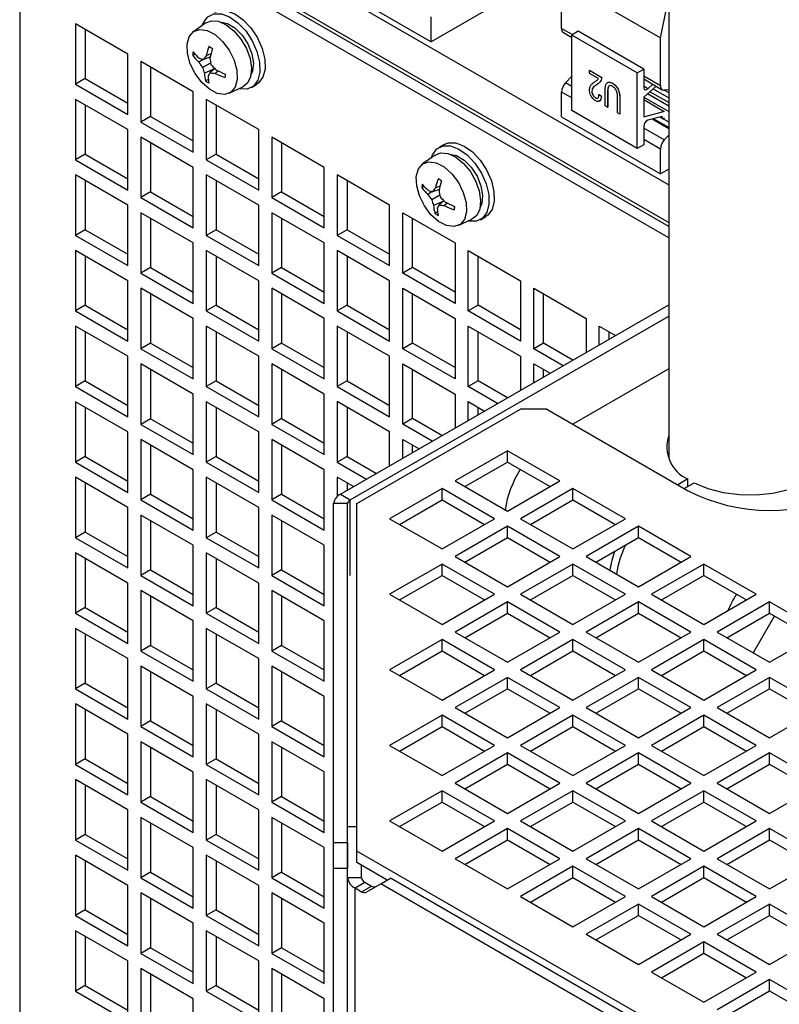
# Model space of a CAD drawing. Header units: millimetres. Extents: x 16 to 577, y 6 to 416.
# Tile 54 of 119: x 390 to 402, y 296 to 311. Entities that reach past the tile are written whole.
import ezdxf

# ---------------------------------------------------------------- set-up
doc = ezdxf.new("R2010")
doc.units = ezdxf.units.MM

msp = doc.modelspace()

# ---------------------------------------------------------------- linework, layer by layer
at = {"color": 7, "linetype": 'Continuous', "lineweight": 25}
for p, q in [((399.8105, 319.6181), (399.8105, 304.6036)), ((390.2519, 314.3407), (399.8105, 308.8227)), ((399.8105, 308.1811), (389.9488, 313.8742)), ((389.9994, 313.9033), (399.8105, 308.2395)), ((389.7973, 313.7867), (389.7973, 293.0232)), ((399.8105, 308.0062), (389.7973, 313.7867)), ((398.2077, 312.2215), (396.1461, 311.0314)), ((394.6208, 311.9119), (396.1461, 311.0314)), ((398.1563, 311.9706), (399.6817, 311.09)), ((398.1563, 311.2372), (398.1563, 311.9706)), ((399.6817, 311.09), (399.8105, 311.7197)), ((396.1461, 311.0314), (396.1461, 311.4149)), ((391.4641, 310.8415), (390.656, 311.308)), ((390.656, 311.308), (390.656, 310.3748)), ((392.6688, 311.3213), (392.478, 311.1864)), ((398.1563, 311.2372), (398.3243, 311.1402)), ((390.8075, 311.2205), (390.8075, 310.4623)), ((398.1859, 311.1717), (398.3129, 311.0984)), ((398.4139, 311.192), (398.3129, 311.1337)), ((399.3231, 310.5505), (398.3129, 311.1337)), ((398.3129, 309.9672), (398.3129, 311.1337)), ((399.4241, 310.6088), (398.4139, 311.192)), ((399.6817, 310.3566), (399.6817, 311.09)), ((391.4641, 309.9083), (391.4641, 310.8415)), ((392.5022, 310.8401), (392.466, 310.8203)), ((392.736, 310.7936), (392.632, 310.7571)), ((392.7477, 310.8437), (392.6742, 310.8147)), ((392.4742, 310.2583), (391.6661, 310.7248)), ((391.6661, 310.7248), (391.6661, 309.7917)), ((391.8176, 310.6374), (391.8176, 309.8791)), ((392.6252, 310.759), (392.5601, 310.7147)), ((392.7426, 310.7016), (392.6194, 310.6335)), ((392.8032, 310.6135), (392.6465, 310.5439)), ((392.8059, 310.6159), (392.7342, 310.5548)), ((392.8629, 310.5804), (392.8121, 310.542)), ((398.3129, 310.5004), (398.2167, 310.396)), ((398.5874, 310.5893), (398.5884, 310.5899)), ((398.5874, 310.5416), (398.5874, 310.5893)), ((398.5874, 310.5893), (398.7756, 310.4807)), ((398.7251, 310.4621), (398.5874, 310.5416)), ((398.5884, 310.5899), (398.7766, 310.4813)), ((398.7756, 310.4807), (398.7766, 310.4813)), ((399.3231, 310.5505), (399.4241, 310.6088)), ((399.3231, 309.384), (399.3231, 310.5505)), ((399.4241, 310.6088), (399.4241, 310.3257)), ((399.4241, 310.5053), (399.6817, 310.3566)), ((390.8075, 310.4623), (390.656, 310.3748)), ((390.656, 310.3748), (391.4641, 309.9083)), ((390.8075, 310.4623), (391.4641, 310.0832)), ((392.7076, 310.4483), (392.6659, 310.4255)), ((393.0272, 310.2351), (393.2393, 310.3329)), ((393.3714, 310.3257), (393.4522, 310.3724)), ((398.3129, 310.3405), (398.2167, 310.396)), ((398.7031, 310.371), (398.7042, 310.3716)), ((398.9427, 310.3895), (398.9437, 310.3901)), ((399.4241, 310.457), (399.7113, 310.2912)), ((399.6152, 310.3467), (399.4241, 310.1772)), ((399.4877, 310.3061), (399.4241, 310.3428)), ((399.4877, 310.3061), (399.5657, 310.3752)), ((392.4742, 309.3251), (392.4742, 310.2583)), ((398.1563, 309.8709), (398.1563, 310.2544)), ((398.3129, 310.164), (398.1563, 310.2544)), ((398.6241, 310.2682), (398.6251, 310.2687)), ((398.6783, 310.1657), (398.6793, 310.1663)), ((398.7343, 310.2182), (398.7353, 310.2188)), ((398.7343, 310.2182), (398.771, 310.1917)), ((398.7353, 310.2188), (398.772, 310.1923)), ((398.771, 310.1917), (398.772, 310.1923)), ((398.8307, 310.0406), (398.8307, 310.2755)), ((398.8674, 310.2546), (398.8684, 310.2552)), ((398.8674, 310.2546), (398.8674, 310.0194)), ((398.8684, 310.2552), (398.8684, 310.02)), ((399.019, 309.9319), (399.019, 310.1671)), ((399.4241, 310.1773), (399.8105, 309.9542)), ((399.4241, 310.1772), (399.4241, 309.8739)), ((399.8105, 310.0387), (399.4818, 310.2284)), ((399.8105, 310.0911), (399.5177, 310.2602)), ((399.5675, 310.3044), (399.8105, 310.1641)), ((399.8105, 310.2894), (399.742, 310.2847)), ((399.7474, 310.285), (399.8105, 310.2486)), ((391.4641, 309.675), (390.656, 310.1415)), ((390.656, 310.1415), (390.656, 309.2083)), ((390.8075, 310.054), (390.8075, 309.2958)), ((393.4844, 309.6752), (392.6763, 310.1417)), ((392.6763, 310.1417), (392.6763, 309.2085)), ((392.8278, 310.0542), (392.8278, 309.296)), ((398.8674, 310.0194), (398.8307, 310.0406)), ((398.8674, 310.0194), (398.8684, 310.02)), ((399.0557, 310.1457), (399.0567, 310.1462)), ((399.0557, 310.1457), (399.0557, 309.9107)), ((399.0567, 310.1462), (399.0567, 309.9113)), ((399.7301, 309.9559), (399.4241, 310.1326)), ((391.8176, 309.8791), (391.6661, 309.7917)), ((391.8176, 309.8791), (392.4742, 309.5001)), ((398.1563, 309.8709), (399.6817, 308.9904)), ((399.3231, 309.384), (398.3129, 309.9672)), ((399.0557, 309.9107), (399.019, 309.9319)), ((399.0557, 309.9107), (399.0567, 309.9113)), ((399.4241, 309.8739), (399.7301, 309.9559)), ((399.7069, 309.8772), (399.4877, 309.8185)), ((399.6771, 309.8693), (399.8105, 309.7922)), ((399.6789, 309.8697), (399.7158, 309.8485)), ((399.7069, 309.8681), (399.6961, 309.8743)), ((399.7069, 309.8681), (399.7069, 309.8772)), ((391.6661, 309.7917), (392.4742, 309.3251)), ((399.4241, 309.7255), (399.4241, 309.4423)), ((399.8105, 309.689), (399.5549, 309.8365)), ((399.8105, 309.7069), (399.5761, 309.8422)), ((391.4641, 308.7418), (391.4641, 309.675)), ((392.4742, 309.0918), (391.6661, 309.5584)), ((391.6661, 309.5584), (391.6661, 308.6252)), ((393.4844, 308.742), (393.4844, 309.6752)), ((394.4945, 309.092), (393.6864, 309.5585)), ((393.6864, 309.5585), (393.6864, 308.6254)), ((399.742, 309.5155), (399.4241, 309.699)), ((399.742, 309.5155), (399.8105, 309.5898)), ((391.8176, 309.4709), (391.8176, 308.7126)), ((393.8379, 309.4711), (393.8379, 308.7128)), ((396.345, 309.4448), (396.2641, 309.3982)), ((399.4241, 309.4423), (399.3231, 309.384)), ((399.6817, 309.3738), (399.4241, 309.5225)), ((390.8075, 309.2958), (390.656, 309.2083)), ((390.8075, 309.2958), (391.4641, 308.9167)), ((392.8278, 309.296), (392.6763, 309.2085)), ((392.8278, 309.296), (393.4844, 308.9169)), ((396.2043, 309.2802), (396.0135, 309.1454)), ((399.6817, 308.9904), (399.6817, 309.3738)), ((390.656, 309.2083), (391.4641, 308.7418)), ((392.6763, 309.2085), (393.4844, 308.742)), ((391.4641, 308.5085), (390.656, 308.975)), ((390.656, 308.975), (390.656, 308.0418)), ((392.4742, 308.1586), (392.4742, 309.0918)), ((393.4844, 308.5087), (392.6763, 308.9752)), ((392.6763, 308.9752), (392.6763, 308.042)), ((394.4945, 308.1588), (394.4945, 309.092)), ((395.5047, 308.5089), (394.6966, 308.9754)), ((394.6966, 308.9754), (394.6966, 308.0422)), ((399.8105, 309.0647), (399.6817, 308.9904)), ((390.8075, 308.8875), (390.8075, 308.1293)), ((392.8278, 308.8877), (392.8278, 308.1295)), ((394.8481, 308.8879), (394.8481, 308.1297)), ((396.0377, 308.7991), (396.0015, 308.7793)), ((396.2833, 308.8027), (396.2098, 308.7737)), ((391.8176, 308.7126), (391.6661, 308.6252)), ((391.8176, 308.7126), (392.4742, 308.3336)), ((393.8379, 308.7128), (393.6864, 308.6254)), ((393.8379, 308.7128), (394.4945, 308.3338)), ((396.1607, 308.718), (396.0957, 308.6737)), ((396.2781, 308.6606), (396.1549, 308.5925)), ((396.2716, 308.7526), (396.1675, 308.7161)), ((391.4641, 307.5753), (391.4641, 308.5085)), ((391.6661, 308.6252), (392.4742, 308.1586)), ((393.4844, 307.5755), (393.4844, 308.5087)), ((393.6864, 308.6254), (394.4945, 308.1588)), ((395.5047, 307.5757), (395.5047, 308.5089)), ((396.3387, 308.5725), (396.1821, 308.5029)), ((396.3415, 308.5749), (396.2697, 308.5137)), ((396.3984, 308.5394), (396.3477, 308.5009)), ((392.4742, 307.9253), (391.6661, 308.3919)), ((391.6661, 308.3919), (391.6661, 307.4587)), ((394.4945, 307.9255), (393.6864, 308.3921)), ((393.6864, 308.3921), (393.6864, 307.4589)), ((395.7067, 308.3922), (396.5148, 307.9257)), ((395.7067, 307.4591), (395.7067, 308.3922)), ((396.2432, 308.4073), (396.2014, 308.3845)), ((391.8176, 308.3044), (391.8176, 307.5462)), ((393.8379, 308.3046), (393.8379, 307.5463)), ((395.8582, 307.5465), (395.8582, 308.3048)), ((396.5627, 308.1941), (396.7749, 308.2919)), ((396.9069, 308.2847), (396.9878, 308.3313)), ((390.8075, 308.1293), (390.656, 308.0418)), ((390.656, 308.0418), (391.4641, 307.5753)), ((390.8075, 308.1293), (391.4641, 307.7503)), ((392.8278, 308.1295), (392.6763, 308.042)), ((392.6763, 308.042), (393.4844, 307.5755)), ((392.8278, 308.1295), (393.4844, 307.7504)), ((394.8481, 308.1297), (394.6966, 308.0422)), ((394.6966, 308.0422), (395.5047, 307.5757)), ((394.8481, 308.1297), (395.5047, 307.7506)), ((392.4742, 306.9922), (392.4742, 307.9253)), ((394.4945, 306.9923), (394.4945, 307.9255)), ((396.5148, 307.9257), (396.5148, 306.9925)), ((391.4641, 307.342), (390.656, 307.8085)), ((390.656, 307.8085), (390.656, 306.8753)), ((393.4844, 307.3422), (392.6763, 307.8087)), ((392.6763, 307.8087), (392.6763, 306.8755)), ((395.5047, 307.3424), (394.6966, 307.8089)), ((394.6966, 307.8089), (394.6966, 306.8757)), ((396.7169, 307.8091), (397.525, 307.3426)), ((396.7169, 306.8759), (396.7169, 307.8091)), ((390.8075, 307.7211), (390.8075, 306.9628)), ((392.8278, 307.7212), (392.8278, 306.963)), ((394.8481, 307.7214), (394.8481, 306.9632)), ((396.8684, 306.9634), (396.8684, 307.7216)), ((391.8176, 307.5462), (391.6661, 307.4587)), ((391.6661, 307.4587), (392.4742, 306.9922)), ((391.8176, 307.5462), (392.4742, 307.1671)), ((393.8379, 307.5463), (393.6864, 307.4589)), ((393.6864, 307.4589), (394.4945, 306.9923)), ((393.8379, 307.5463), (394.4945, 307.1673)), ((395.8582, 307.5465), (395.7067, 307.4591)), ((396.5148, 306.9925), (395.7067, 307.4591)), ((396.5148, 307.1675), (395.8582, 307.5465)), ((391.4641, 306.4088), (391.4641, 307.342)), ((393.4844, 306.409), (393.4844, 307.3422)), ((395.5047, 306.4092), (395.5047, 307.3424)), ((397.525, 307.3426), (397.525, 306.4094)), ((392.4742, 306.7589), (391.6661, 307.2254)), ((391.6661, 307.2254), (391.6661, 306.2922)), ((391.8176, 307.1379), (391.8176, 306.3797)), ((394.4945, 306.7591), (393.6864, 307.2256)), ((393.6864, 307.2256), (393.6864, 306.2924)), ((393.8379, 307.1381), (393.8379, 306.3799)), ((395.7067, 307.2258), (396.5148, 306.7592)), ((395.7067, 306.2926), (395.7067, 307.2258)), ((395.8582, 306.38), (395.8582, 307.1383)), ((397.727, 307.2259), (398.5351, 306.7594)), ((397.727, 306.2928), (397.727, 307.2259)), ((397.8785, 306.3802), (397.8785, 307.1385)), ((390.8075, 306.9628), (390.656, 306.8753)), ((390.656, 306.8753), (391.4641, 306.4088)), ((390.8075, 306.9628), (391.4641, 306.5838)), ((392.8278, 306.963), (392.6763, 306.8755)), ((392.6763, 306.8755), (393.4844, 306.409)), ((392.8278, 306.963), (393.4844, 306.584)), ((394.8481, 306.9632), (394.6966, 306.8757)), ((394.6966, 306.8757), (395.5047, 306.4092)), ((394.7455, 304.0476), (399.8105, 306.9716)), ((394.8481, 306.9632), (395.5047, 306.5841)), ((396.8684, 306.9634), (396.7169, 306.8759)), ((397.525, 306.4094), (396.7169, 306.8759)), ((397.525, 306.5843), (396.8684, 306.9634)), ((392.4742, 305.8257), (392.4742, 306.7589)), ((394.4945, 305.8259), (394.4945, 306.7591)), ((394.897, 303.9601), (399.8105, 306.7966)), ((396.5148, 306.7592), (396.5148, 305.8261)), ((398.5351, 306.7594), (398.5351, 306.2353)), ((391.4641, 306.1755), (390.656, 306.642)), ((390.656, 306.642), (390.656, 305.7089)), ((390.8075, 306.5546), (390.8075, 305.7963)), ((393.4844, 306.1757), (392.6763, 306.6422)), ((392.6763, 306.6422), (392.6763, 305.709)), ((392.8278, 306.5548), (392.8278, 305.7965)), ((395.5047, 306.1759), (394.6966, 306.6424)), ((394.6966, 306.6424), (394.6966, 305.7092)), ((394.8481, 306.5549), (394.8481, 305.7967)), ((396.7169, 306.6426), (397.525, 306.1761)), ((396.7169, 305.7094), (396.7169, 306.6426)), ((396.8684, 305.7969), (396.8684, 306.5551)), ((398.7372, 306.6428), (398.9891, 306.4974)), ((398.7372, 306.3519), (398.7372, 306.6428)), ((398.8887, 306.4394), (398.8887, 306.5553)), ((391.8176, 306.3797), (391.6661, 306.2922)), ((391.8176, 306.3797), (392.4742, 306.0006)), ((393.8379, 306.3799), (393.6864, 306.2924)), ((393.8379, 306.3799), (394.4945, 306.0008)), ((395.8582, 306.38), (395.7067, 306.2926)), ((396.5148, 306.001), (395.8582, 306.38)), ((397.8785, 306.3802), (397.727, 306.2928)), ((398.3324, 306.1182), (397.8785, 306.3802)), ((391.6661, 306.2922), (392.4742, 305.8257)), ((393.6864, 306.2924), (394.4945, 305.8259)), ((396.5148, 305.8261), (395.7067, 306.2926)), ((398.1809, 306.0308), (397.727, 306.2928)), ((391.4641, 305.2423), (391.4641, 306.1755)), ((393.4844, 305.2425), (393.4844, 306.1757)), ((395.5047, 305.2427), (395.5047, 306.1759)), ((397.525, 306.1761), (397.525, 305.6521)), ((392.4742, 305.5924), (391.6661, 306.0589)), ((391.6661, 306.0589), (391.6661, 305.1257)), ((391.8176, 305.9714), (391.8176, 305.2132)), ((394.4945, 305.5926), (393.6864, 306.0591)), ((393.6864, 306.0591), (393.6864, 305.1259)), ((393.8379, 305.9716), (393.8379, 305.2134)), ((395.7067, 306.0593), (396.5148, 305.5928)), ((395.7067, 305.1261), (395.7067, 306.0593)), ((395.8582, 305.2136), (395.8582, 305.9718)), ((397.727, 306.0595), (397.9788, 305.9141)), ((397.727, 305.7688), (397.727, 306.0595)), ((397.8785, 305.8562), (397.8785, 305.972)), ((399.8105, 305.9802), (398.3332, 305.1273)), ((390.8075, 305.7963), (390.656, 305.7089)), ((390.8075, 305.7963), (391.4641, 305.4173)), ((392.8278, 305.7965), (392.6763, 305.709)), ((392.8278, 305.7965), (393.4844, 305.4175)), ((394.8481, 305.7967), (394.6966, 305.7092)), ((394.8481, 305.7967), (395.5047, 305.4177)), ((396.8684, 305.7969), (396.7169, 305.7094)), ((397.3221, 305.535), (396.8684, 305.7969)), ((390.656, 305.7089), (391.4641, 305.2423)), ((392.6763, 305.709), (393.4844, 305.2425)), ((394.6966, 305.7092), (395.5047, 305.2427)), ((397.1705, 305.4475), (396.7169, 305.7094)), ((391.4641, 305.009), (390.656, 305.4756)), ((390.656, 305.4756), (390.656, 304.5424)), ((392.4742, 304.6592), (392.4742, 305.5924)), ((393.4844, 305.0092), (392.6763, 305.4757)), ((392.6763, 305.4757), (392.6763, 304.5426)), ((394.4945, 304.6594), (394.4945, 305.5926)), ((395.5047, 305.0094), (394.6966, 305.4759)), ((394.6966, 305.4759), (394.6966, 304.5427)), ((396.5148, 305.5928), (396.5148, 305.069)), ((396.7169, 305.4761), (396.9685, 305.3309)), ((396.7169, 305.1856), (396.7169, 305.4761)), ((390.8075, 305.3881), (390.8075, 304.6298)), ((392.8278, 305.3883), (392.8278, 304.63)), ((394.8481, 305.3885), (394.8481, 304.6302)), ((394.998, 303.9018), (397.525, 305.3606)), ((396.8684, 305.2731), (396.8684, 305.3887)), ((397.929, 305.3606), (397.525, 305.3606)), ((397.929, 305.3606), (400.1009, 304.1068)), ((391.8176, 305.2132), (391.6661, 305.1257)), ((391.8176, 305.2132), (392.4742, 304.8341)), ((393.8379, 305.2134), (393.6864, 305.1259)), ((393.8379, 305.2134), (394.4945, 304.8343)), ((395.8582, 305.2136), (395.7067, 305.1261)), ((396.3117, 304.9518), (395.8582, 305.2136)), ((391.4641, 304.0758), (391.4641, 305.009)), ((391.6661, 305.1257), (392.4742, 304.6592)), ((393.4844, 304.076), (393.4844, 305.0092)), ((393.6864, 305.1259), (394.4945, 304.6594)), ((395.5047, 304.4858), (395.5047, 305.0094)), ((396.1602, 304.8643), (395.7067, 305.1261)), ((392.4742, 304.4259), (391.6661, 304.8924)), ((391.6661, 304.8924), (391.6661, 303.9592)), ((394.4945, 304.4261), (393.6864, 304.8926)), ((393.6864, 304.8926), (393.6864, 303.9594)), ((395.7067, 304.8928), (395.9582, 304.7476)), ((395.7067, 304.6025), (395.7067, 304.8928)), ((391.8176, 304.8049), (391.8176, 304.0467)), ((393.8379, 304.8051), (393.8379, 304.0469)), ((395.8582, 304.6899), (395.8582, 304.8053)), ((397.323, 304.7191), (396.5148, 304.2526)), ((398.1311, 304.2526), (397.323, 304.7191)), ((397.323, 304.5441), (397.323, 304.7191)), ((390.8075, 304.6298), (390.656, 304.5424)), ((390.8075, 304.6298), (391.4641, 304.2508)), ((392.8278, 304.63), (392.6763, 304.5426)), ((392.6763, 304.5426), (393.4844, 304.076)), ((392.8278, 304.63), (393.4844, 304.251)), ((394.8481, 304.6302), (394.6966, 304.5427)), ((394.6966, 304.5427), (395.1499, 304.281)), ((394.8481, 304.6302), (395.3014, 304.3685)), ((396.6664, 304.1651), (397.323, 304.5441)), ((397.323, 304.5441), (397.9795, 304.1651)), ((390.656, 304.5424), (391.4641, 304.0758)), ((392.4742, 303.4927), (392.4742, 304.4259)), ((394.4945, 303.4929), (394.4945, 304.4261)), ((391.4641, 303.8425), (390.656, 304.3091)), ((390.656, 304.3091), (390.656, 303.3759)), ((393.4844, 303.8427), (392.6763, 304.3093)), ((392.6763, 304.3093), (392.6763, 303.3761)), ((394.9478, 304.1644), (394.6966, 304.3094)), ((394.6966, 304.3094), (394.6966, 304.0123)), ((396.5148, 304.2526), (397.323, 303.7861)), ((397.323, 303.7861), (398.1311, 304.2526)), ((400.1023, 304.2825), (399.9494, 304.1942)), ((400.1023, 304.1659), (400.1023, 304.2825)), ((390.8075, 304.2216), (390.8075, 303.4634)), ((392.8278, 304.2218), (392.8278, 303.4635)), ((394.8481, 304.222), (394.8481, 304.1068)), ((396.3128, 304.136), (395.5047, 303.6694)), ((397.1209, 303.6694), (396.3128, 304.136)), ((396.3128, 303.961), (396.3128, 304.136)), ((398.3331, 304.136), (397.525, 303.6694)), ((399.1412, 303.6694), (398.3331, 304.136)), ((398.3331, 303.961), (398.3331, 304.136)), ((400.0504, 304.1359), (400.2033, 304.2242)), ((391.8176, 304.0467), (391.6661, 303.9592)), ((391.6661, 303.9592), (392.4742, 303.4927)), ((391.8176, 304.0467), (392.4742, 303.6676)), ((393.8379, 304.0469), (393.6864, 303.9594)), ((393.6864, 303.9594), (394.4945, 303.4929)), ((393.8379, 304.0469), (394.4945, 303.6678)), ((394.7455, 304.0476), (394.897, 303.9601)), ((394.897, 302.7936), (394.897, 303.9601)), ((395.6562, 303.5819), (396.3128, 303.961)), ((396.3128, 303.961), (396.9694, 303.5819)), ((397.6765, 303.5819), (398.3331, 303.961)), ((398.3331, 303.961), (398.9897, 303.5819)), ((391.4641, 302.9094), (391.4641, 303.8425)), ((393.4844, 302.9095), (393.4844, 303.8427)), ((394.8552, 303.9018), (394.6409, 303.9018)), ((394.6409, 298.6694), (394.6409, 303.9018)), ((394.8552, 298.6694), (394.8552, 303.9018)), ((394.998, 298.5386), (394.998, 303.9018)), ((392.4742, 303.2594), (391.6661, 303.7259)), ((391.6661, 303.7259), (391.6661, 302.7927)), ((391.8176, 303.6384), (391.8176, 302.8802)), ((394.4945, 303.2596), (393.6864, 303.7261)), ((393.6864, 303.7261), (393.6864, 302.7929)), ((393.8379, 303.6386), (393.8379, 302.8804)), ((395.5047, 303.6694), (396.3128, 303.2029)), ((396.3128, 303.2029), (397.1209, 303.6694)), ((397.525, 303.6694), (398.3331, 303.2029)), ((398.3331, 303.2029), (399.1412, 303.6694)), ((397.323, 303.5528), (396.5148, 303.0863)), ((398.1311, 303.0863), (397.323, 303.5528)), ((397.323, 303.3778), (397.323, 303.5528)), ((399.3433, 303.5528), (398.5351, 303.0863)), ((400.1514, 303.0863), (399.3433, 303.5528)), ((399.3433, 303.3778), (399.3433, 303.5528)), ((390.8075, 303.4634), (390.656, 303.3759)), ((390.656, 303.3759), (391.4641, 302.9094)), ((390.8075, 303.4634), (391.4641, 303.0843)), ((392.8278, 303.4635), (392.6763, 303.3761)), ((392.6763, 303.3761), (393.4844, 302.9095)), ((392.8278, 303.4635), (393.4844, 303.0845)), ((396.6664, 302.9988), (397.323, 303.3778)), ((397.323, 303.3778), (397.9795, 302.9988)), ((398.6867, 302.9988), (399.3433, 303.3778)), ((399.3433, 303.3778), (399.9998, 302.9988)), ((392.4742, 302.3262), (392.4742, 303.2594)), ((394.4945, 302.3264), (394.4945, 303.2596)), ((391.4641, 302.6761), (390.656, 303.1426)), ((390.656, 303.1426), (390.656, 302.2094)), ((390.8075, 303.0551), (390.8075, 302.2969)), ((393.4844, 302.6763), (392.6763, 303.1428)), ((392.6763, 303.1428), (392.6763, 302.2096)), ((392.8278, 303.0553), (392.8278, 302.2971)), ((396.5148, 303.0863), (397.323, 302.6198)), ((397.323, 302.6198), (398.1311, 303.0863)), ((398.5351, 303.0863), (399.3433, 302.6198)), ((399.3433, 302.6198), (400.1514, 303.0863)), ((391.8176, 302.8802), (391.6661, 302.7927)), ((391.8176, 302.8802), (392.4742, 302.5012)), ((393.8379, 302.8804), (393.6864, 302.7929)), ((393.8379, 302.8804), (394.4945, 302.5013)), ((396.3128, 302.9697), (395.5047, 302.5031)), ((397.1209, 302.5031), (396.3128, 302.9697)), ((396.3128, 302.7947), (396.3128, 302.9697)), ((398.3331, 302.9697), (397.525, 302.5031)), ((399.1412, 302.5031), (398.3331, 302.9697)), ((398.3331, 302.7947), (398.3331, 302.9697)), ((400.3534, 302.9697), (399.5453, 302.5031)), ((401.1615, 302.5031), (400.3534, 302.9697)), ((400.3534, 302.7947), (400.3534, 302.9697)), ((391.6661, 302.7927), (392.4742, 302.3262)), ((393.6864, 302.7929), (394.4945, 302.3264)), ((395.6562, 302.4157), (396.3128, 302.7947)), ((396.3128, 302.7947), (396.9694, 302.4157)), ((397.6765, 302.4157), (398.3331, 302.7947)), ((398.3331, 302.7947), (398.9897, 302.4157)), ((399.6968, 302.4157), (400.3534, 302.7947)), ((400.3534, 302.7947), (401.01, 302.4157)), ((391.4641, 301.7429), (391.4641, 302.6761)), ((393.4844, 301.7431), (393.4844, 302.6763)), ((392.4742, 302.0929), (391.6661, 302.5594)), ((391.6661, 302.5594), (391.6661, 301.6262)), ((391.8176, 302.472), (391.8176, 301.7137)), ((394.4945, 302.0931), (393.6864, 302.5596)), ((393.6864, 302.5596), (393.6864, 301.6264)), ((393.8379, 302.4722), (393.8379, 301.7139)), ((395.5047, 302.5031), (396.3128, 302.0366)), ((396.3128, 302.0366), (397.1209, 302.5031)), ((397.525, 302.5031), (398.3331, 302.0366)), ((398.3331, 302.0366), (399.1412, 302.5031)), ((399.5453, 302.5031), (400.3534, 302.0366)), ((400.3534, 302.0366), (401.1615, 302.5031)), ((390.8075, 302.2969), (390.656, 302.2094)), ((390.8075, 302.2969), (391.4641, 301.9178)), ((392.8278, 302.2971), (392.6763, 302.2096)), ((392.8278, 302.2971), (393.4844, 301.918)), ((397.323, 302.3865), (396.5148, 301.92)), ((398.1311, 301.92), (397.323, 302.3865)), ((397.323, 302.2115), (397.323, 302.3865)), ((399.3433, 302.3865), (398.5351, 301.92)), ((400.1514, 301.92), (399.3433, 302.3865)), ((399.3433, 302.2115), (399.3433, 302.3865)), ((401.3636, 302.3865), (400.5554, 301.92)), ((402.1717, 301.92), (401.3636, 302.3865)), ((401.3636, 302.2115), (401.3636, 302.3865)), ((390.656, 302.2094), (391.4641, 301.7429)), ((392.6763, 302.2096), (393.4844, 301.7431)), ((396.6664, 301.8325), (397.323, 302.2115)), ((397.323, 302.2115), (397.9795, 301.8325)), ((398.6867, 301.8325), (399.3433, 302.2115)), ((399.3433, 302.2115), (399.9998, 301.8325)), ((400.707, 301.8325), (401.3636, 302.2115)), ((401.4394, 302.1678), (401.1111, 301.5992)), ((401.3636, 302.2115), (402.0201, 301.8325)), ((391.4641, 301.5096), (390.656, 301.9761)), ((390.656, 301.9761), (390.656, 301.0429)), ((392.4742, 301.1597), (392.4742, 302.0929)), ((393.4844, 301.5098), (392.6763, 301.9763)), ((392.6763, 301.9763), (392.6763, 301.0431)), ((394.4945, 301.1599), (394.4945, 302.0931)), ((390.8075, 301.8886), (390.8075, 301.1304)), ((392.8278, 301.8888), (392.8278, 301.1306)), ((396.5148, 301.92), (397.323, 301.4535)), ((397.323, 301.4535), (398.1311, 301.92)), ((398.5351, 301.92), (399.3433, 301.4535)), ((399.3433, 301.4535), (400.1514, 301.92)), ((400.5554, 301.92), (401.3636, 301.4535)), ((400.707, 301.8325), (400.7071, 301.8326)), ((401.3636, 301.4535), (402.1717, 301.92)), ((391.8176, 301.7137), (391.6661, 301.6262)), ((391.8176, 301.7137), (392.4742, 301.3347)), ((393.8379, 301.7139), (393.6864, 301.6264)), ((393.8379, 301.7139), (394.4945, 301.3349)), ((396.3128, 301.8034), (395.5047, 301.3368)), ((397.1209, 301.3368), (396.3128, 301.8034)), ((396.3128, 301.6284), (396.3128, 301.8034)), ((398.3331, 301.8034), (397.525, 301.3368)), ((399.1412, 301.3368), (398.3331, 301.8034)), ((398.3331, 301.6284), (398.3331, 301.8034)), ((400.3534, 301.8034), (399.5453, 301.3368)), ((401.1615, 301.3368), (400.3534, 301.8034)), ((400.3534, 301.6284), (400.3534, 301.8034)), ((391.4641, 300.5764), (391.4641, 301.5096)), ((391.6661, 301.6262), (392.4742, 301.1597)), ((393.4844, 300.5766), (393.4844, 301.5098)), ((393.6864, 301.6264), (394.4945, 301.1599)), ((395.6562, 301.2494), (396.3128, 301.6284)), ((396.3128, 301.6284), (396.9694, 301.2494)), ((397.6765, 301.2494), (398.3331, 301.6284)), ((398.3331, 301.6284), (398.9897, 301.2494)), ((399.6968, 301.2494), (400.3534, 301.6284)), ((400.3534, 301.6284), (401.01, 301.2494)), ((392.4742, 300.9264), (391.6661, 301.3929)), ((391.6661, 301.3929), (391.6661, 300.4598)), ((394.4945, 300.9266), (393.6864, 301.3931)), ((393.6864, 301.3931), (393.6864, 300.4599)), ((391.8176, 301.3055), (391.8176, 300.5472)), ((393.8379, 301.3057), (393.8379, 300.5474)), ((395.5047, 301.3368), (396.3128, 300.8703)), ((396.3128, 300.8703), (397.1209, 301.3368)), ((397.323, 301.2202), (396.5148, 300.7537)), ((398.1311, 300.7537), (397.323, 301.2202)), ((397.323, 301.0452), (397.323, 301.2202)), ((397.525, 301.3368), (398.3331, 300.8703)), ((398.3331, 300.8703), (399.1412, 301.3368)), ((399.3433, 301.2202), (398.5351, 300.7537)), ((400.1514, 300.7537), (399.3433, 301.2202)), ((399.3433, 301.0452), (399.3433, 301.2202)), ((399.5453, 301.3368), (400.3534, 300.8703)), ((400.3534, 300.8703), (401.1615, 301.3368)), ((401.3636, 301.2202), (400.5554, 300.7537)), ((402.1717, 300.7537), (401.3636, 301.2202)), ((401.3636, 301.0452), (401.3636, 301.2202)), ((390.8075, 301.1304), (390.656, 301.0429)), ((390.8075, 301.1304), (391.4641, 300.7513)), ((392.8278, 301.1306), (392.6763, 301.0431)), ((392.8278, 301.1306), (393.4844, 300.7515)), ((390.656, 301.0429), (391.4641, 300.5764)), ((392.4742, 299.9932), (392.4742, 300.9264)), ((392.6763, 301.0431), (393.4844, 300.5766)), ((394.4945, 299.9934), (394.4945, 300.9266)), ((396.6664, 300.6662), (397.323, 301.0452)), ((397.323, 301.0452), (397.9795, 300.6662)), ((398.6867, 300.6662), (399.3433, 301.0452)), ((399.3433, 301.0452), (399.9998, 300.6662)), ((400.707, 300.6662), (401.3636, 301.0452)), ((401.3636, 301.0452), (402.0201, 300.6662)), ((391.4641, 300.3431), (390.656, 300.8096)), ((390.656, 300.8096), (390.656, 299.8764)), ((393.4844, 300.3433), (392.6763, 300.8098)), ((392.6763, 300.8098), (392.6763, 299.8766)), ((396.5148, 300.7537), (397.323, 300.2872)), ((397.323, 300.2872), (398.1311, 300.7537)), ((398.5351, 300.7537), (399.3433, 300.2872)), ((399.3433, 300.2872), (400.1514, 300.7537)), ((400.5554, 300.7537), (401.3636, 300.2872)), ((401.3636, 300.2872), (402.1717, 300.7537)), ((390.8075, 300.7221), (390.8075, 299.9639)), ((392.8278, 300.7223), (392.8278, 299.9641)), ((396.3128, 300.6371), (395.5047, 300.1705)), ((397.1209, 300.1705), (396.3128, 300.6371)), ((396.3128, 300.4621), (396.3128, 300.6371)), ((398.3331, 300.6371), (397.525, 300.1705)), ((399.1412, 300.1705), (398.3331, 300.6371)), ((398.3331, 300.4621), (398.3331, 300.6371)), ((400.3534, 300.6371), (399.5453, 300.1705)), ((401.1615, 300.1705), (400.3534, 300.6371)), ((400.3534, 300.4621), (400.3534, 300.6371)), ((391.8176, 300.5472), (391.6661, 300.4598)), ((391.6661, 300.4598), (392.4742, 299.9932)), ((391.8176, 300.5472), (392.4742, 300.1682)), ((393.8379, 300.5474), (393.6864, 300.4599)), ((393.6864, 300.4599), (394.4945, 299.9934)), ((393.8379, 300.5474), (394.4945, 300.1684)), ((395.6562, 300.0831), (396.3128, 300.4621)), ((396.3128, 300.4621), (396.9694, 300.0831)), ((397.6765, 300.0831), (398.3331, 300.4621)), ((398.3331, 300.4621), (398.9897, 300.0831)), ((399.6968, 300.0831), (400.3534, 300.4621)), ((400.3534, 300.4621), (401.01, 300.0831)), ((391.4641, 299.4099), (391.4641, 300.3431)), ((393.4844, 299.4101), (393.4844, 300.3433)), ((392.4742, 299.7599), (391.6661, 300.2265)), ((391.6661, 300.2265), (391.6661, 299.2933)), ((391.8176, 300.139), (391.8176, 299.3807)), ((394.4945, 299.7601), (393.6864, 300.2266)), ((393.6864, 300.2266), (393.6864, 299.2935)), ((393.8379, 300.1392), (393.8379, 299.3809)), ((395.5047, 300.1705), (396.3128, 299.704)), ((396.3128, 299.704), (397.1209, 300.1705)), ((397.525, 300.1705), (398.3331, 299.704)), ((398.3331, 299.704), (399.1412, 300.1705)), ((399.5453, 300.1705), (400.3534, 299.704)), ((400.3534, 299.704), (401.1615, 300.1705)), ((397.323, 300.0539), (396.5148, 299.5874)), ((398.1311, 299.5874), (397.323, 300.0539)), ((397.323, 299.8789), (397.323, 300.0539)), ((399.3433, 300.0539), (398.5351, 299.5874)), ((400.1514, 299.5874), (399.3433, 300.0539)), ((399.3433, 299.8789), (399.3433, 300.0539)), ((401.3636, 300.0539), (400.5554, 299.5874)), ((402.1717, 299.5874), (401.3636, 300.0539)), ((401.3636, 299.8789), (401.3636, 300.0539)), ((390.8075, 299.9639), (390.656, 299.8764)), ((390.656, 299.8764), (391.4641, 299.4099)), ((390.8075, 299.9639), (391.4641, 299.5848)), ((392.8278, 299.9641), (392.6763, 299.8766)), ((392.6763, 299.8766), (393.4844, 299.4101)), ((392.8278, 299.9641), (393.4844, 299.585)), ((396.6664, 299.4999), (397.323, 299.8789)), ((397.323, 299.8789), (397.9795, 299.4999)), ((398.6867, 299.4999), (399.3433, 299.8789)), ((399.3433, 299.8789), (399.9998, 299.4999)), ((400.707, 299.4999), (401.3636, 299.8789)), ((401.3636, 299.8789), (402.0201, 299.4999)), ((392.4742, 298.8268), (392.4742, 299.7599)), ((394.4945, 298.8269), (394.4945, 299.7601)), ((391.4641, 299.1766), (390.656, 299.6431)), ((390.656, 299.6431), (390.656, 298.7099)), ((390.8075, 299.5556), (390.8075, 298.7974)), ((393.4844, 299.1768), (392.6763, 299.6433)), ((392.6763, 299.6433), (392.6763, 298.7101)), ((392.8278, 299.5558), (392.8278, 298.7976)), ((396.5148, 299.5874), (397.323, 299.1209)), ((397.323, 299.1209), (398.1311, 299.5874)), ((398.5351, 299.5874), (399.3433, 299.1209)), ((399.3433, 299.1209), (400.1514, 299.5874)), ((400.5554, 299.5874), (401.3636, 299.1209)), ((401.3636, 299.1209), (402.1717, 299.5874)), ((391.8176, 299.3807), (391.6661, 299.2933)), ((391.8176, 299.3807), (392.4742, 299.0017)), ((393.8379, 299.3809), (393.6864, 299.2935)), ((393.8379, 299.3809), (394.4945, 299.0019)), ((396.3128, 299.4708), (395.5047, 299.0042)), ((397.1209, 299.0042), (396.3128, 299.4708)), ((396.3128, 299.2958), (396.3128, 299.4708)), ((398.3331, 299.4708), (397.525, 299.0042)), ((399.1412, 299.0042), (398.3331, 299.4708)), ((398.3331, 299.2958), (398.3331, 299.4708)), ((400.3534, 299.4708), (399.5453, 299.0042)), ((401.1615, 299.0042), (400.3534, 299.4708)), ((400.3534, 299.2958), (400.3534, 299.4708)), ((391.6661, 299.2933), (392.4742, 298.8268)), ((393.6864, 299.2935), (394.4945, 298.8269)), ((395.6562, 298.9168), (396.3128, 299.2958)), ((396.3128, 299.2958), (396.9694, 298.9168)), ((397.6765, 298.9168), (398.3331, 299.2958)), ((398.3331, 299.2958), (398.9897, 298.9168)), ((399.6968, 298.9168), (400.3534, 299.2958)), ((400.3534, 299.2958), (401.01, 298.9168)), ((391.4641, 298.2434), (391.4641, 299.1766)), ((393.4844, 298.2436), (393.4844, 299.1768)), ((392.4742, 298.5935), (391.6661, 299.06)), ((391.6661, 299.06), (391.6661, 298.1268)), ((391.8176, 298.9725), (391.8176, 298.2143)), ((394.4945, 298.5936), (393.6864, 299.0602)), ((393.6864, 299.0602), (393.6864, 298.127)), ((393.8379, 298.9727), (393.8379, 298.2144)), ((395.5047, 299.0042), (396.3128, 298.5377)), ((396.3128, 298.5377), (397.1209, 299.0042)), ((397.525, 299.0042), (398.3331, 298.5377)), ((398.3331, 298.5377), (399.1412, 299.0042)), ((399.5453, 299.0042), (400.3534, 298.5377)), ((400.3534, 298.5377), (401.1615, 299.0042)), ((390.8075, 298.7974), (390.656, 298.7099)), ((390.8075, 298.7974), (391.4641, 298.4184)), ((392.8278, 298.7976), (392.6763, 298.7101)), ((392.8278, 298.7976), (393.4844, 298.4185)), ((394.856, 298.1314), (394.856, 298.9134)), ((394.998, 298.9134), (394.856, 298.9134)), ((397.323, 298.8876), (396.5148, 298.4211)), ((398.1311, 298.4211), (397.323, 298.8876)), ((397.323, 298.7126), (397.323, 298.8876)), ((399.3433, 298.8876), (398.5351, 298.4211)), ((400.1514, 298.4211), (399.3433, 298.8876)), ((399.3433, 298.7126), (399.3433, 298.8876)), ((401.3636, 298.8876), (400.5554, 298.4211)), ((402.1717, 298.4211), (401.3636, 298.8876)), ((401.3636, 298.7126), (401.3636, 298.8876)), ((390.656, 298.7099), (391.4641, 298.2434)), ((392.6763, 298.7101), (393.4844, 298.2436)), ((394.6409, 298.6694), (394.8552, 298.6694)), ((394.6409, 298.2712), (394.6409, 298.6694)), ((394.8552, 298.6694), (394.8552, 298.2712)), ((396.6664, 298.3336), (397.323, 298.7126)), ((397.323, 298.7126), (397.9795, 298.3336)), ((398.6867, 298.3336), (399.3433, 298.7126)), ((399.3433, 298.7126), (399.9998, 298.3336)), ((400.707, 298.3336), (401.3636, 298.7126)), ((401.3636, 298.7126), (402.0201, 298.3336)), ((391.4641, 298.0101), (390.656, 298.4766)), ((390.656, 298.4766), (390.656, 297.5434)), ((392.4742, 297.6603), (392.4742, 298.5935)), ((393.4844, 298.0103), (392.6763, 298.4768)), ((392.6763, 298.4768), (392.6763, 297.5436)), ((394.4945, 297.6605), (394.4945, 298.5936)), ((401.5672, 294.7463), (394.998, 298.5386)), ((394.998, 298.3637), (394.998, 298.5386)), ((390.8075, 298.3892), (390.8075, 297.6309)), ((392.8278, 298.3894), (392.8278, 297.6311)), ((395.4675, 298.0927), (394.998, 298.3637)), ((395.0703, 298.1314), (395.0703, 298.3219)), ((396.5148, 298.4211), (397.323, 297.9546)), ((397.323, 297.9546), (398.1311, 298.4211)), ((398.5351, 298.4211), (399.3433, 297.9546)), ((399.3433, 297.9546), (400.1514, 298.4211)), ((400.5554, 298.4211), (401.3636, 297.9546)), ((401.3636, 297.9546), (402.1717, 298.4211)), ((391.8176, 298.2143), (391.6661, 298.1268)), ((391.8176, 298.2143), (392.4742, 297.8352)), ((393.8379, 298.2144), (393.6864, 298.127)), ((393.8379, 298.2144), (394.4945, 297.8354)), ((394.8552, 298.2712), (394.6409, 298.2712)), ((394.6409, 249.687), (394.6409, 298.2712)), ((394.8552, 249.687), (394.8552, 298.2712)), ((398.3331, 298.3045), (397.525, 297.8379)), ((399.1412, 297.8379), (398.3331, 298.3045)), ((398.3331, 298.1295), (398.3331, 298.3045)), ((400.3534, 298.3045), (399.5453, 297.8379)), ((401.1615, 297.8379), (400.3534, 298.3045)), ((400.3534, 298.1295), (400.3534, 298.3045)), ((391.4641, 297.0769), (391.4641, 298.0101)), ((391.6661, 298.1268), (392.4742, 297.6603)), ((393.4844, 297.0771), (393.4844, 298.0103)), ((393.6864, 298.127), (394.4945, 297.6605)), ((394.856, 249.6638), (394.856, 298.1314)), ((394.856, 298.1314), (395.0703, 298.1314)), ((394.9711, 297.971), (395.1226, 298.0585)), ((395.1226, 298.0585), (395.2236, 298.0001)), ((395.1435, 297.9056), (395.3665, 298.0344)), ((395.3665, 298.0344), (395.518, 298.1218)), ((401.3042, 294.6066), (395.3665, 298.0344)), ((401.4557, 294.6941), (395.518, 298.1218)), ((397.6765, 297.7505), (398.3331, 298.1295)), ((398.3331, 298.1295), (398.9897, 297.7505)), ((399.6968, 297.7505), (400.3534, 298.1295)), ((400.3534, 298.1295), (401.01, 297.7505)), ((392.4742, 297.427), (391.6661, 297.8935)), ((391.6661, 297.8935), (391.6661, 296.9603)), ((394.4945, 297.4272), (393.6864, 297.8937)), ((393.6864, 297.8937), (393.6864, 296.9605)), ((394.9711, 249.5035), (394.9711, 297.971)), ((394.9711, 297.971), (395.0721, 297.9127)), ((395.0721, 297.9127), (395.2236, 298.0001)), ((391.8176, 297.806), (391.8176, 297.0478)), ((393.8379, 297.8062), (393.8379, 297.048)), ((397.525, 297.8379), (398.3331, 297.3714)), ((398.3331, 297.3714), (399.1412, 297.8379)), ((399.3433, 297.7213), (398.5351, 297.2548)), ((400.1514, 297.2548), (399.3433, 297.7213)), ((399.3433, 297.5463), (399.3433, 297.7213)), ((399.5453, 297.8379), (400.3534, 297.3714)), ((400.3534, 297.3714), (401.1615, 297.8379)), ((401.3636, 297.7213), (400.5554, 297.2548)), ((402.1717, 297.2548), (401.3636, 297.7213)), ((401.3636, 297.5463), (401.3636, 297.7213)), ((390.8075, 297.6309), (390.656, 297.5434)), ((390.8075, 297.6309), (391.4641, 297.2519)), ((392.8278, 297.6311), (392.6763, 297.5436)), ((392.8278, 297.6311), (393.4844, 297.2521)), ((390.656, 297.5434), (391.4641, 297.0769)), ((392.4742, 296.4938), (392.4742, 297.427)), ((392.6763, 297.5436), (393.4844, 297.0771)), ((394.4945, 296.494), (394.4945, 297.4272)), ((398.6867, 297.1673), (399.3433, 297.5463)), ((399.3433, 297.5463), (399.9998, 297.1673)), ((400.707, 297.1673), (401.3636, 297.5463)), ((401.3636, 297.5463), (402.0201, 297.1673)), ((391.4641, 296.8436), (390.656, 297.3101)), ((390.656, 297.3101), (390.656, 296.377)), ((393.4844, 296.8438), (392.6763, 297.3103)), ((392.6763, 297.3103), (392.6763, 296.3771)), ((394.8552, 297.338), (394.856, 297.3375)), ((398.5351, 297.2548), (399.3433, 296.7883)), ((399.3433, 296.7883), (400.1514, 297.2548)), ((400.5554, 297.2548), (401.3636, 296.7883)), ((401.3636, 296.7883), (402.1717, 297.2548)), ((390.8075, 297.2227), (390.8075, 296.4644)), ((392.8278, 297.2229), (392.8278, 296.4646)), ((400.3534, 297.1382), (399.5453, 296.6717)), ((401.1615, 296.6717), (400.3534, 297.1382)), ((400.3534, 296.9632), (400.3534, 297.1382)), ((391.8176, 297.0478), (391.6661, 296.9603)), ((391.6661, 296.9603), (392.4742, 296.4938)), ((391.8176, 297.0478), (392.4742, 296.6687)), ((393.8379, 297.048), (393.6864, 296.9605)), ((393.6864, 296.9605), (394.4945, 296.494)), ((393.8379, 297.048), (394.4945, 296.6689)), ((399.6968, 296.5842), (400.3534, 296.9632)), ((400.3534, 296.9632), (401.01, 296.5842)), ((391.4641, 295.9104), (391.4641, 296.8436)), ((393.4844, 295.9106), (393.4844, 296.8438)), ((392.4742, 296.2605), (391.6661, 296.727)), ((391.6661, 296.727), (391.6661, 295.7938)), ((394.4945, 296.2607), (393.6864, 296.7272)), ((393.6864, 296.7272), (393.6864, 295.794)), ((399.5453, 296.6717), (400.3534, 296.2051)), ((400.3534, 296.2051), (401.1615, 296.6717)), ((391.8176, 296.6395), (391.8176, 295.8813)), ((393.8379, 296.6397), (393.8379, 295.8815)), ((401.3636, 296.555), (400.5554, 296.0885)), ((402.1717, 296.0885), (401.3636, 296.555)), ((401.3636, 296.38), (401.3636, 296.555)), ((390.8075, 296.4644), (390.656, 296.377)), ((390.656, 296.377), (391.4641, 295.9104)), ((390.8075, 296.4644), (391.4641, 296.0854)), ((392.8278, 296.4646), (392.6763, 296.3771)), ((392.6763, 296.3771), (393.4844, 295.9106)), ((392.8278, 296.4646), (393.4844, 296.0856)), ((400.707, 296.001), (401.3636, 296.38)), ((401.3636, 296.38), (402.0201, 296.001)), ((392.4742, 295.3273), (392.4742, 296.2605)), ((394.4945, 295.4907), (394.4945, 296.2607))]:
    msp.add_line(p, q, dxfattribs=at)
at = {"color": 7, "linetype": 'Continuous', "lineweight": 25, "flags": 128}
for points in [[(392.614, 311.2825), (392.6307, 311.3273), (392.6972, 311.4171), (392.7923, 311.4636), (392.9082, 311.4631), (393.0356, 311.4154), (393.1642, 311.3246), (393.2835, 311.198), (393.384, 311.0458), (393.4573, 310.8804), (393.4977, 310.7152), (393.5018, 310.5635), (393.4693, 310.4376), (393.4028, 310.3478), (393.3078, 310.3013), (393.1918, 310.3019), (393.1784, 310.3048)], [(392.8094, 311.4859), (392.8731, 311.5103), (392.989, 311.5097), (393.1164, 311.4621), (393.245, 311.3713), (393.3643, 311.2447), (393.4648, 311.0925), (393.5381, 310.9271), (393.5785, 310.7618), (393.5826, 310.6101), (393.5501, 310.4843), (393.4836, 310.3944), (393.4522, 310.3724)], [(392.6688, 311.3213), (392.7539, 311.3549), (392.8642, 311.347), (392.9839, 311.2936), (393.1022, 311.1996), (393.2088, 311.0732), (393.294, 310.9258), (393.3504, 310.7703), (393.373, 310.6207), (393.3596, 310.4902), (393.3116, 310.3904), (393.2393, 310.3329)], [(392.8905, 311.3389), (392.8907, 311.3389), (393.0018, 311.3148), (393.1181, 311.2438), (393.2271, 311.1336), (393.3168, 310.9963), (393.3777, 310.8466), (393.403, 310.7008), (393.3901, 310.5747), (393.3655, 310.5161)], [(392.3807, 310.9921), (392.4129, 311.109), (392.4798, 311.1877), (392.5749, 311.2205), (392.6887, 311.2043), (392.8103, 311.1406), (392.9276, 311.0356), (393.0292, 310.8997), (393.1052, 310.7461), (393.1481, 310.5898), (393.1537, 310.4463), (393.1214, 310.3294), (393.0545, 310.2507), (392.9595, 310.2178), (392.8456, 310.234), (392.724, 310.2978), (392.6067, 310.4027), (392.5051, 310.5387), (392.4291, 310.6923), (392.3862, 310.8485), (392.3807, 310.9921)], [(399.4241, 310.3257), (399.4254, 310.3132), (399.4293, 310.3029), (399.4355, 310.2953), (399.4438, 310.2908), (399.4537, 310.2897), (399.4647, 310.292), (399.4762, 310.2975), (399.4877, 310.3061)], [(399.7448, 309.8561), (399.7372, 309.8506), (399.7256, 309.8466), (399.7158, 309.8485), (399.7092, 309.856), (399.7069, 309.8681)], [(399.7301, 309.9559), (399.7379, 309.9572), (399.7448, 309.9568)], [(396.1495, 309.2415), (396.1663, 309.2863), (396.2328, 309.3761), (396.3278, 309.4226), (396.4437, 309.422), (396.5711, 309.3744), (396.6997, 309.2836), (396.8191, 309.157), (396.9195, 309.0048), (396.9928, 308.8394), (397.0332, 308.6741), (397.0373, 308.5224), (397.0048, 308.3966), (396.9383, 308.3068), (396.8433, 308.2603), (396.7274, 308.2609), (396.7139, 308.2638)], [(396.345, 309.4448), (396.4086, 309.4693), (396.5245, 309.4687), (396.652, 309.4211), (396.7805, 309.3303), (396.8999, 309.2036), (397.0003, 309.0515), (397.0737, 308.886), (397.114, 308.7208), (397.1181, 308.5691), (397.0856, 308.4432), (397.0192, 308.3534), (396.9878, 308.3313)], [(396.2043, 309.2802), (396.2894, 309.3139), (396.3997, 309.306), (396.5194, 309.2526), (396.6378, 309.1586), (396.7443, 309.0322), (396.8296, 308.8847), (396.886, 308.7293), (396.9085, 308.5797), (396.8951, 308.4491), (396.8471, 308.3493), (396.7749, 308.2919)], [(396.426, 309.2979), (396.4262, 309.2979), (396.5373, 309.2737), (396.6536, 309.2028), (396.7626, 309.0926), (396.8524, 308.9553), (396.9132, 308.8056), (396.9386, 308.6598), (396.9257, 308.5336), (396.901, 308.475)], [(395.9162, 308.9511), (395.9484, 309.068), (396.0154, 309.1467), (396.1104, 309.1795), (396.2243, 309.1633), (396.3458, 309.0996), (396.4632, 308.9946), (396.5648, 308.8587), (396.6407, 308.7051), (396.6836, 308.5488), (396.6892, 308.4052), (396.657, 308.2884), (396.59, 308.2096), (396.495, 308.1768), (396.3811, 308.193), (396.2596, 308.2567), (396.1422, 308.3617), (396.0406, 308.4976), (395.9647, 308.6513), (395.9218, 308.8075), (395.9162, 308.9511)], [(400.2033, 304.2242), (400.413, 304.1361), (400.6491, 304.0742), (400.9018, 304.0408), (401.1611, 304.0374), (401.4162, 304.0641), (401.6569, 304.1198), (401.8733, 304.2023), (402.0567, 304.3081), (402.1995, 304.4331), (402.296, 304.572), (402.3423, 304.7193), (402.3364, 304.869), (402.3105, 304.9511)]]:
    msp.add_lwpolyline(points, dxfattribs=at)
at = {"color": 7, "linetype": 'Continuous', "lineweight": 25}
for centre, radius, start, end in [((398.227, 311.2297), 0.0711, 174.0053, 234.68263), ((393.8853, 310.51), 1.2488, 158.84675, 165.87933), ((393.4988, 312.0351), 1.3266, 234.08943, 236.69518), ((394.53, 310.4017), 1.8363, 163.39626, 168.27324), ((393.3452, 310.7578), 0.8815, 172.37724, 175.93645), ((393.1165, 311.3056), 0.8116, 216.72248, 226.72448), ((393.1835, 311.4744), 0.9309, 220.10641, 228.48778), ((392.9007, 311.7401), 1.0191, 250.85905, 254.71212), ((393.589, 310.0992), 1.1613, 141.96924, 145.49327), ((394.2318, 310.9525), 1.5102, 186.75326, 190.47371), ((393.5535, 311.3775), 1.1942, 213.71236, 218.53335), ((393.6351, 310.8926), 1.0483, 194.30844, 199.43002), ((393.9171, 311.7342), 1.5765, 222.06456, 225.81972), ((393.2457, 310.5811), 0.6003, 183.55696, 195.02245), ((393.8595, 309.8585), 1.3233, 148.25489, 150.79803), ((393.4032, 310.5168), 0.6989, 181.03422, 190.32564), ((392.9388, 311.558), 1.0239, 258.47011, 262.89358), ((393.3741, 311.6821), 1.2711, 243.76335, 251.17455), ((393.6406, 312.1258), 1.73, 241.62685, 247.16725), ((394.1689, 310.3821), 1.2089, 172.91125, 175.40244), ((393.2682, 311.2511), 1.0219, 233.8859, 237.26292), ((398.3784, 310.2434), 0.2223, 136.65173, 177.1771), ((399.7417, 310.3456), 0.061, 169.65449, 270.35637), ((399.5275, 309.723), 0.1035, 112.66417, 178.64196), ((399.9037, 309.3629), 0.2223, 136.65162, 177.17716), ((396.8807, 308.7168), 0.8815, 172.37724, 175.93645), ((396.719, 309.4334), 0.9309, 220.10641, 228.48778), ((397.4208, 308.469), 1.2488, 158.84675, 165.87933), ((397.0343, 309.9941), 1.3266, 234.08943, 236.69518), ((398.0656, 308.3607), 1.8363, 163.39626, 168.27324), ((396.652, 309.2645), 0.8116, 216.72248, 226.72448), ((397.0891, 309.3365), 1.1942, 213.71236, 218.53335), ((396.4362, 309.6991), 1.0191, 250.85905, 254.71212), ((397.1246, 308.0582), 1.1613, 141.96924, 145.49327), ((397.7673, 308.9115), 1.5102, 186.75326, 190.47371), ((397.1707, 308.8516), 1.0483, 194.30844, 199.43002), ((396.7812, 308.5401), 0.6003, 183.55696, 195.02245), ((397.395, 307.8175), 1.3233, 148.25489, 150.79803), ((396.4744, 309.517), 1.0239, 258.47011, 262.89358), ((397.4527, 309.6931), 1.5765, 222.06456, 225.81972), ((396.9096, 309.6411), 1.2711, 243.76335, 251.17455), ((397.1761, 310.0847), 1.73, 241.62685, 247.16725), ((396.8038, 309.2101), 1.0219, 233.8859, 237.26292), ((396.9387, 308.4757), 0.6989, 181.03422, 190.32564), ((397.7045, 308.3411), 1.2089, 172.91125, 175.40244), ((400.3277, 304.7788), 0.5451, 161.57709, 245.5738), ((398.9224, 303.5454), 1.658, 147.74637, 170.89436), ((401.3636, 306.5304), 2.7328, 242.48054, 297.51946), ((394.8196, 303.884), 0.1796, 114.37466, 174.3052), ((394.9267, 303.8946), 0.0718, 114.37466, 174.3052), ((400.5723, 302.5708), 1.5889, 154.24408, 171.10595), ((400.3744, 302.6518), 1.4897, 159.80846, 171.39171), ((402.414, 301.5462), 1.8318, 148.4059, 157.40999), ((395.0526, 298.151), 0.1976, 185.6948, 245.62534), ((395.1597, 298.1403), 0.0898, 185.6948, 245.62534), ((395.114, 297.9711), 0.0719, 234.38183, 294.31395), ((395.2655, 298.0586), 0.0719, 234.38183, 294.31395)]:
    msp.add_arc(centre, radius, start, end, dxfattribs=at)
for points, knots in [([(398.7756, 310.4807), (398.7738, 310.4653), (398.77, 310.4344), (398.7435, 310.3979), (398.7184, 310.3812), (398.7031, 310.371)], [0, 0, 0, 0, 0.2789983, 0.5591533, 1, 1, 1, 1]), ([(398.7766, 310.4813), (398.7748, 310.4658), (398.7711, 310.435), (398.7445, 310.3985), (398.7195, 310.3818), (398.7042, 310.3716)], [0, 0, 0, 0, 0.2789983, 0.5591533, 1, 1, 1, 1]), ([(398.5874, 310.2902), (398.5892, 310.3081), (398.5928, 310.3438), (398.6253, 310.3826), (398.6534, 310.4023), (398.6705, 310.4143)], [0, 0, 0, 0, 0.279141, 0.5590777, 1, 1, 1, 1]), ([(398.7031, 310.371), (398.6831, 310.3586), (398.6551, 310.3414), (398.6287, 310.3046), (398.6256, 310.2803), (398.6241, 310.2682)], [0, 0, 0, 0, 0.5606052, 0.780638, 1, 1, 1, 1]), ([(398.7042, 310.3716), (398.6841, 310.3592), (398.6562, 310.342), (398.6297, 310.3051), (398.6266, 310.2809), (398.6251, 310.2687)], [0, 0, 0, 0, 0.5606052, 0.780638, 1, 1, 1, 1]), ([(398.6705, 310.4143), (398.6773, 310.4189), (398.6885, 310.4263), (398.7038, 310.4371), (398.716, 310.4475), (398.7221, 310.4572), (398.7251, 310.4621)], [0, 0, 0, 0, 0.3400533, 0.5600752, 0.7800781, 1, 1, 1, 1]), ([(398.8307, 310.2755), (398.8314, 310.3189), (398.8323, 310.3732), (398.8662, 310.404), (398.8965, 310.4113), (398.9242, 310.3982), (398.9427, 310.3895)], [0, 0, 0, 0, 0.4989822, 0.6245812, 0.7501367, 1, 1, 1, 1]), ([(398.8559, 310.392), (398.8597, 310.396), (398.8689, 310.4056), (398.8978, 310.4115), (398.9254, 310.3986), (398.9437, 310.3901)], [0, 0, 0, 0, 0.1959801, 0.4648774, 1, 1, 1, 1]), ([(398.9455, 310.3402), (398.9321, 310.3468), (398.9119, 310.3567), (398.8892, 310.3526), (398.8674, 310.3257), (398.8674, 310.2862), (398.8674, 310.2546)], [0, 0, 0, 0, 0.249752, 0.3749364, 0.5000937, 1, 1, 1, 1]), ([(398.9054, 310.3544), (398.9004, 310.354), (398.8895, 310.353), (398.8686, 310.3256), (398.8685, 310.2865), (398.8684, 310.2552)], [0, 0, 0, 0, 0.1477348, 0.318385, 1, 1, 1, 1]), ([(398.9427, 310.3895), (398.9613, 310.377), (398.9891, 310.3583), (399.0205, 310.3165), (399.0541, 310.2456), (399.055, 310.19), (399.0557, 310.1457)], [0, 0, 0, 0, 0.2500022, 0.3754713, 0.5009046, 1, 1, 1, 1]), ([(398.9437, 310.3901), (398.9623, 310.3776), (398.9902, 310.3589), (399.0215, 310.3171), (399.0551, 310.2461), (399.056, 310.1906), (399.0567, 310.1462)], [0, 0, 0, 0, 0.2500022, 0.3754713, 0.5009046, 1, 1, 1, 1]), ([(399.019, 310.1671), (399.0194, 310.1977), (399.0199, 310.2359), (398.9989, 310.2863), (398.9782, 310.3172), (398.9586, 310.331), (398.9455, 310.3402)], [0, 0, 0, 0, 0.4999106, 0.6254048, 0.7508085, 1, 1, 1, 1]), ([(398.6769, 310.1241), (398.6626, 310.1338), (398.6342, 310.1531), (398.6053, 310.2038), (398.5899, 310.2505), (398.5882, 310.277), (398.5874, 310.2902)], [0, 0, 0, 0, 0.2796935, 0.5582605, 0.779102, 1, 1, 1, 1]), ([(398.6241, 310.2682), (398.6247, 310.2578), (398.626, 310.2372), (398.6396, 310.2057), (398.658, 310.1798), (398.6715, 310.1704), (398.6783, 310.1657)], [0, 0, 0, 0, 0.2804253, 0.5599428, 0.7799288, 1, 1, 1, 1]), ([(398.6251, 310.2687), (398.6257, 310.2584), (398.627, 310.2378), (398.6406, 310.2062), (398.659, 310.1804), (398.6725, 310.171), (398.6793, 310.1663)], [0, 0, 0, 0, 0.2804253, 0.5599428, 0.7799288, 1, 1, 1, 1]), ([(398.771, 310.1917), (398.7692, 310.1757), (398.7657, 310.1438), (398.7448, 310.1132), (398.7119, 310.1071), (398.6886, 310.1184), (398.6769, 310.1241)], [0, 0, 0, 0, 0.28092, 0.5601055, 0.7797736, 1, 1, 1, 1]), ([(398.6783, 310.1657), (398.6848, 310.1626), (398.6978, 310.1565), (398.7143, 310.1598), (398.7317, 310.1761), (398.7332, 310.2009), (398.7343, 310.2182)], [0, 0, 0, 0, 0.1869992, 0.3738594, 0.5610311, 1, 1, 1, 1]), ([(398.6793, 310.1663), (398.6857, 310.1633), (398.6986, 310.1573), (398.713, 310.1591), (398.7184, 310.1651), (398.7202, 310.167)], [0, 0, 0, 0, 0.4029442, 0.8055891, 1, 1, 1, 1]), ([(398.772, 310.1923), (398.7701, 310.1766), (398.7664, 310.1453), (398.7496, 310.1155), (398.7315, 310.1142), (398.7263, 310.1138)], [0, 0, 0, 0, 0.4174687, 0.8323596, 1, 1, 1, 1])]:
    msp.add_open_spline(points, degree=3, knots=knots, dxfattribs=at)

doc.saveas('drawing.dxf')
